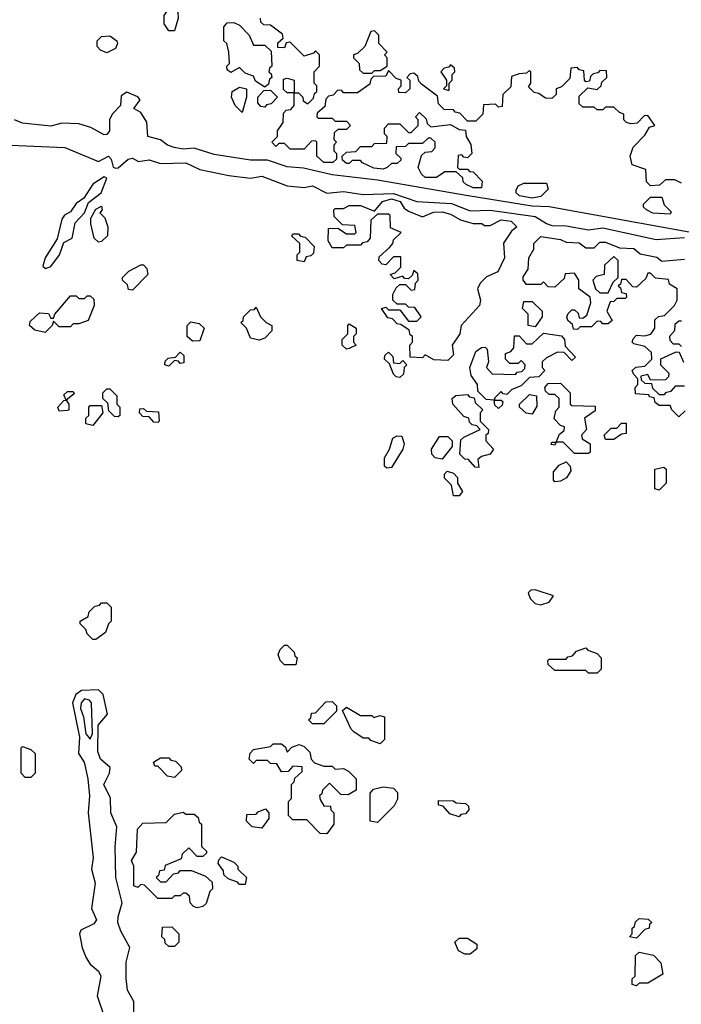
# Model space of a CAD drawing. Extents: x 2889633 to 3052318, y 540750 to 918690.
# Tile 221 of 256: x 2921955 to 2924304, y 738535 to 742030. Entities that reach past the tile are written whole.
import ezdxf

# ---------------------------------------------------------------- set-up
doc = ezdxf.new("R2010")
doc.units = 0

msp = doc.modelspace()

# ---------------------------------------------------------------- linework, layer by layer
at = {"layer": '0CON02XD'}
for points in [[(2922505, 741990), (2922485, 741990), (2922467.5, 742015), (2922467.5, 742045), (2922485, 742070), (2922505, 742070), (2922517, 742057), (2922517.5, 742035), (2922505, 741990)], [(2924305, 741450), (2924281.7, 741461.7), (2924248.3, 741461.7), (2924227, 741443), (2924195, 741440), (2924180, 741455), (2924178.3, 741498.3), (2924130, 741515), (2924122.5, 741545), (2924133, 741577), (2924175, 741620), (2924191.7, 741648.3), (2924210, 741655), (2924185, 741690), (2924171.7, 741688.3), (2924147, 741663), (2924125, 741660), (2924110, 741665), (2924100, 741675), (2924100, 741695), (2924085, 741700), (2924065, 741720), (2924035, 741720), (2924025, 741710), (2924005, 741710), (2923995, 741720), (2923955, 741720), (2923941.7, 741731.7), (2923941.7, 741758.3), (2923971.7, 741788.3), (2924005, 741782.5), (2924020, 741795), (2924021.7, 741808.3), (2924040, 741825), (2924038.3, 741848.3), (2924015, 741850), (2924008.3, 741841.7), (2923991.7, 741838.3), (2923981.7, 741828.3), (2923978.3, 741811.7), (2923965, 741810), (2923960, 741815), (2923958.3, 741848.3), (2923941.7, 741851.7), (2923935, 741860), (2923911.7, 741858.3), (2923908.3, 741821.7), (2923878.3, 741791.7), (2923860, 741785), (2923860, 741765), (2923845, 741750), (2923821.7, 741751.7), (2923798.3, 741768.3), (2923781.7, 741771.7), (2923761.7, 741791.7), (2923770, 741805), (2923770, 741845), (2923765, 741850), (2923755, 741840), (2923728.3, 741838.3), (2923701.7, 741828.3), (2923698.3, 741791.7), (2923670, 741765), (2923668.3, 741721.7), (2923655, 741720), (2923645, 741730), (2923601.7, 741728.3), (2923600, 741695), (2923575, 741670), (2923545, 741670), (2923518.3, 741698.3), (2923501.7, 741701.7), (2923495, 741710), (2923461.7, 741711.7), (2923441.7, 741731.7), (2923438.3, 741758.3), (2923381.7, 741801.7), (2923371.7, 741811.7), (2923368.3, 741828.3), (2923355, 741840), (2923341.7, 741838.3), (2923330, 741825), (2923340, 741815), (2923340, 741785), (2923325, 741770), (2923301.7, 741771.7), (2923300, 741785), (2923310, 741795), (2923310, 741815), (2923291.7, 741821.7), (2923265, 741850), (2923255, 741830), (2923211.7, 741828.3), (2923201.7, 741818.3), (2923198.3, 741801.7), (2923155, 741770), (2923105, 741770), (2923098.3, 741778.3), (2923085, 741780), (2923068.3, 741761.7), (2923051.7, 741758.3), (2923041.7, 741748.3), (2923038.3, 741721.7), (2923011.7, 741698.3), (2923010, 741685), (2923015, 741680), (2923065, 741680), (2923075, 741670), (2923115, 741670), (2923130, 741655), (2923115, 741640), (2923085, 741640), (2923071.7, 741628.3), (2923070, 741605), (2923080, 741595), (2923070, 741585), (2923070, 741565), (2923080, 741555), (2923080, 741535), (2923067, 741523), (2923035, 741522.5), (2923010, 741545), (2923010, 741595), (2923005, 741600), (2922991.7, 741598.3), (2922965, 741570), (2922915, 741570), (2922895, 741590), (2922875, 741590), (2922865, 741580), (2922850, 741595), (2922870, 741615), (2922870, 741635), (2922890, 741665), (2922891.7, 741698.3), (2922901.7, 741708.3), (2922918.3, 741711.7), (2922930, 741725), (2922930, 741770), (2922905, 741770), (2922891.7, 741781.7), (2922891.7, 741818.3), (2922905, 741822.5), (2922930, 741815), (2922930, 741770), (2922945, 741770), (2922960, 741755), (2922961.7, 741741.7), (2922978.3, 741731.7), (2922998.3, 741751.7), (2923001.7, 741768.3), (2923010, 741775), (2923010, 741795), (2923000, 741805), (2923000, 741845), (2923020, 741865), (2923020, 741905), (2923005, 741920), (2922998.3, 741911.7), (2922965, 741900), (2922915, 741950), (2922901.7, 741948.3), (2922895, 741930), (2922871.7, 741931.7), (2922871.7, 741948.3), (2922890, 741965), (2922888.3, 741978.3), (2922845, 742010), (2922821.7, 742011.7), (2922811.7, 742021.7), (2922810, 742035)], [(2922825, 741790), (2922791.7, 741811.7), (2922785, 741830), (2922755, 741840), (2922735, 741860), (2922705, 741842.5), (2922691.7, 741851.7), (2922690, 741865), (2922700, 741875), (2922697.5, 741915), (2922690, 741945), (2922680, 741955), (2922680, 742005), (2922691.7, 742018.3), (2922715, 742020), (2922735, 742010), (2922770, 741975), (2922785, 741940), (2922825, 741940), (2922848.3, 741918.3), (2922850, 741865), (2922841.7, 741858.3), (2922840, 741845), (2922848.3, 741838.3), (2922850, 741825), (2922841.7, 741818.3), (2922838.3, 741801.7), (2922825, 741790)], [(2923205, 741840), (2923215, 741850), (2923235, 741850), (2923260, 741865), (2923260, 741895), (2923250, 741905), (2923260, 741915), (2923230, 741945), (2923230, 741975), (2923215, 741990), (2923201.7, 741988.3), (2923180, 741935), (2923155, 741910), (2923140, 741905), (2923140, 741895), (2923160, 741875), (2923161.7, 741851.7), (2923175, 741840), (2923205, 741840)], [(2922265, 741912.5), (2922241.7, 741921.7), (2922230, 741935), (2922230, 741955), (2922245, 741970), (2922275, 741972.5), (2922300, 741955), (2922302.5, 741945), (2922295, 741927.5), (2922265, 741912.5)], [(2923480, 741780), (2923480, 741805), (2923490, 741815), (2923490, 741835), (2923500, 741845), (2923498.3, 741858.3), (2923485, 741870), (2923478.3, 741861.7), (2923461.7, 741858.3), (2923450, 741845), (2923470, 741815), (2923470, 741795), (2923460, 741785), (2923475, 741780), (2923480, 741780)], [(2922745, 741700), (2922720, 741725), (2922707.5, 741755), (2922710, 741775), (2922735, 741790), (2922760, 741785), (2922760, 741755), (2922745, 741700)], [(2922825, 741720), (2922811.7, 741721.7), (2922800, 741735), (2922800, 741755), (2922821.7, 741778.3), (2922845, 741780), (2922870, 741755), (2922848.3, 741731.7), (2922831.7, 741728.3), (2922825, 741720)], [(2924475, 741250), (2923835, 741366), (2923775, 741368.1), (2923547.5, 741405), (2923225, 741460), (2923065, 741479.4), (2922963, 741503), (2922905, 741508.1), (2922835, 741530.8), (2922775, 741530.8), (2922645, 741552), (2922575, 741573.8), (2922535, 741570.8), (2922503.6, 741576.4), (2922480, 741585), (2922455, 741603.8), (2922410, 741615), (2922406.1, 741666.1), (2922385, 741700), (2922360, 741715), (2922382.5, 741745), (2922375, 741756.7), (2922335, 741772.5), (2922315, 741760), (2922312.5, 741725), (2922284.2, 741695.8), (2922274.1, 741675.9), (2922273.3, 741635), (2922265, 741622), (2922255, 741621.2), (2922207.7, 741647.7), (2922165, 741660), (2922105, 741662.5), (2922065, 741652), (2921965, 741662.9), (2921936.7, 741675)], [(2923595, 741433.3), (2923565, 741433.3), (2923540, 741445), (2923530, 741455), (2923528.3, 741468.3), (2923505, 741490), (2923465, 741490), (2923435, 741470), (2923395, 741470), (2923381.7, 741481.7), (2923370, 741505), (2923381.7, 741548.3), (2923395, 741560), (2923418.3, 741561.7), (2923430, 741575), (2923430, 741595), (2923415, 741610), (2923405, 741610), (2923385, 741590), (2923335, 741590), (2923325, 741580), (2923291.7, 741578.3), (2923290, 741555), (2923308.3, 741538.3), (2923308.3, 741531.7), (2923295, 741520), (2923275, 741520), (2923260, 741505), (2923245, 741500), (2923213, 741503), (2923171.7, 741521.7), (2923165, 741530), (2923135, 741530), (2923125, 741520), (2923115, 741520), (2923101.7, 741531.7), (2923100, 741545), (2923115, 741560), (2923148.3, 741561.7), (2923165, 741580), (2923205, 741580), (2923215, 741590), (2923258.3, 741591.7), (2923260, 741615), (2923250, 741625), (2923250, 741645), (2923265, 741660), (2923305, 741660), (2923335, 741630), (2923345, 741630), (2923370, 741655), (2923370, 741675), (2923360, 741685), (2923375, 741700), (2923398.3, 741678.3), (2923401.7, 741661.7), (2923415, 741650), (2923485, 741657.5), (2923515, 741640), (2923538.3, 741638.3), (2923540, 741615), (2923557, 741587), (2923560, 741555), (2923545, 741540), (2923531.7, 741541.7), (2923525, 741550), (2923511.7, 741548.3), (2923510, 741505), (2923515, 741500), (2923545, 741500), (2923551.7, 741491.7), (2923565, 741490), (2923597, 741457), (2923595, 741433.3)], [(2921895, 741586.2), (2922115, 741576.7), (2922235, 741526.7), (2922270, 741545), (2922280, 741535), (2922286.7, 741506.7), (2922295, 741503.3), (2922305, 741503.8), (2922340, 741535), (2922355, 741538.8), (2922376.4, 741526.4), (2922415, 741532), (2922455, 741520), (2922545, 741521.9), (2922595, 741498), (2922697.5, 741477.5), (2922775, 741468), (2922815, 741474.3), (2922905, 741440), (2922965, 741433.8), (2922995, 741440), (2923045, 741414), (2923105, 741420), (2923175, 741410), (2923282.8, 741412.8), (2923365, 741384.2), (2923487.9, 741377.9), (2923555, 741352), (2923625, 741354.2), (2923785, 741331.9), (2923825, 741306), (2923845, 741300), (2923895, 741298), (2923975, 741284), (2924025, 741290.8), (2924215, 741250), (2924315, 741256.7)], [(2922046.4, 741146.4), (2922065, 741153.8), (2922096.9, 741195), (2922111.4, 741238.6), (2922141.2, 741255), (2922151.4, 741308.6), (2922185.7, 741345), (2922198.8, 741381.2), (2922244, 741415), (2922265, 741467.5), (2922255, 741472.5), (2922215, 741446.2), (2922183.3, 741396.7), (2922155, 741377.5), (2922135, 741347.5), (2922114.1, 741335.9), (2922105, 741322.5), (2922088, 741252), (2922046, 741185), (2922036.7, 741155), (2922046.4, 741146.4)], [(2923775, 741396.7), (2923730, 741405), (2923717.5, 741415), (2923717.5, 741425), (2923725, 741440), (2923745, 741450), (2923825, 741450), (2923831.7, 741428.3), (2923805, 741402.5), (2923775, 741396.7)], [(2924265, 741340), (2924203.6, 741343.6), (2924180, 741355), (2924170, 741365), (2924170, 741375), (2924195, 741400), (2924235, 741400), (2924243, 741373), (2924268.3, 741348.3), (2924265, 741340)], [(2922235, 741240), (2922220, 741255), (2922207.5, 741305), (2922207.5, 741325), (2922225, 741357.5), (2922245, 741367.5), (2922247.5, 741355), (2922240, 741345), (2922257, 741327), (2922267.5, 741295), (2922267, 741263), (2922245, 741242.5), (2922235, 741240)], [(2923475, 740820), (2923425, 740822.5), (2923395, 740840), (2923385, 740830), (2923341.7, 740831.7), (2923340, 740875), (2923350, 740885), (2923350, 740905), (2923341.7, 740911.7), (2923338.3, 740928.3), (2923308.3, 740948.3), (2923295, 740950), (2923278.3, 740968.3), (2923261.7, 740971.7), (2923240, 741005), (2923255, 741010), (2923265, 741000), (2923305, 741000), (2923335, 740960), (2923365, 740960), (2923380, 740975), (2923358.3, 741008.3), (2923335, 741010), (2923325, 741020), (2923295, 741020), (2923280, 741035), (2923280, 741055), (2923291.7, 741078.3), (2923305, 741090), (2923325, 741090), (2923345, 741070), (2923358.3, 741071.7), (2923360, 741095), (2923370, 741105), (2923368.3, 741128.3), (2923355, 741140), (2923348.3, 741121.7), (2923335, 741110), (2923321.7, 741111.7), (2923315, 741120), (2923285, 741110), (2923270, 741125), (2923288.3, 741131.7), (2923308.3, 741151.7), (2923308.3, 741188.3), (2923281.7, 741188.3), (2923255, 741160), (2923241.7, 741161.7), (2923230, 741175), (2923231.7, 741188.3), (2923268.3, 741221.7), (2923280, 741235), (2923281.7, 741248.3), (2923310, 741275), (2923271.7, 741291.7), (2923270, 741335), (2923265, 741340), (2923225, 741340), (2923201.7, 741318.3), (2923200, 741255), (2923188.3, 741241.7), (2923171.7, 741238.3), (2923165, 741230), (2923115, 741230), (2923105, 741220), (2923065, 741220), (2923050, 741245), (2923051.7, 741288.3), (2923085, 741290), (2923115, 741270), (2923145, 741270), (2923150, 741275), (2923145, 741300), (2923101.7, 741301.7), (2923071.7, 741331.7), (2923070, 741355), (2923075, 741360), (2923105, 741360), (2923125, 741370), (2923165, 741370), (2923215, 741350), (2923243.3, 741385), (2923275, 741394.2), (2923306.2, 741385), (2923320.7, 741360.7), (2923335, 741350), (2923385, 741330), (2923423.8, 741346.2), (2923455, 741348), (2923485, 741340), (2923520, 741320), (2923565, 741306.7), (2923596.4, 741306.4), (2923605, 741300), (2923625, 741300), (2923665, 741320), (2923700, 741315), (2923720, 741295), (2923700.7, 741279.3), (2923673, 741237), (2923676.2, 741185), (2923652.5, 741135), (2923613, 741117), (2923590, 741095), (2923580, 741075), (2923591.2, 741035), (2923588, 741015), (2923522.5, 740945), (2923517.5, 740915), (2923490, 740875), (2923495, 740840), (2923475, 740820)], [(2922965, 741170), (2922940, 741175), (2922940, 741195), (2922950, 741205), (2922950, 741235), (2922921.7, 741261.7), (2922925, 741270), (2922945, 741270), (2922951.7, 741261.7), (2922968.3, 741258.3), (2923000, 741225), (2922998.3, 741201.7), (2922988.3, 741191.7), (2922971.7, 741188.3), (2922965, 741170)], [(2924295, 740620), (2924270, 740645), (2924265, 740660), (2924225, 740660), (2924211.7, 740671.7), (2924208.3, 740688.3), (2924191.7, 740691.7), (2924188.3, 740698.3), (2924141.7, 740701.7), (2924140, 740725), (2924150, 740735), (2924150, 740755), (2924135, 740770), (2924130, 740785), (2924143, 740797), (2924175, 740800), (2924200, 740825), (2924198.3, 740848.3), (2924175, 740870), (2924135, 740880), (2924130, 740885), (2924133, 740897), (2924145, 740910), (2924175, 740907.5), (2924196.4, 740913.6), (2924210, 740935), (2924210, 740965), (2924223, 740977), (2924245, 740980), (2924280, 741015), (2924290, 741035), (2924290, 741075), (2924261.7, 741091.7), (2924258.3, 741108.3), (2924213, 741113), (2924195, 741130), (2924185, 741130), (2924178.3, 741111.7), (2924145, 741080), (2924131.7, 741081.7), (2924108.3, 741108.3), (2924091.7, 741108.3), (2924088.3, 741091.7), (2924080, 741085), (2924088.3, 741078.3), (2924091.7, 741061.7), (2924108.3, 741058.3), (2924110, 741045), (2924105, 741040), (2924075, 741040), (2924065, 741030), (2924051.7, 741028.3), (2924040, 740995), (2924058.3, 740961.7), (2924045, 740950), (2924025, 740950), (2924018.3, 740958.3), (2924005, 740960), (2923985, 740940), (2923945, 740940), (2923935, 740930), (2923921.7, 740931.7), (2923918.3, 740948.3), (2923901.7, 740961.7), (2923897.5, 740975), (2923903, 740987), (2923915, 741000), (2923925, 741000), (2923938.3, 740988.3), (2923941.7, 740971.7), (2923955, 740970), (2923968.3, 740981.7), (2923982.5, 741025), (2923980, 741045), (2923940, 741075), (2923940, 741105), (2923925, 741130), (2923891.7, 741128.3), (2923888.3, 741111.7), (2923855, 741080), (2923831.7, 741081.7), (2923815, 741100), (2923805, 741090), (2923755, 741090), (2923742.5, 741105), (2923743, 741117), (2923760, 741145), (2923762.5, 741185), (2923780, 741215), (2923780, 741235), (2923805, 741260), (2923875, 741250), (2923895, 741240), (2923941.7, 741238.3), (2923965, 741220), (2923995, 741220), (2924015, 741240), (2924035, 741240), (2924085, 741220), (2924135, 741217.5), (2924158.3, 741198.3), (2924217, 741187), (2924235, 741172.5), (2924315, 741180)], [(2924045, 741060), (2924061.7, 741098.3), (2924080, 741115), (2924080, 741175), (2924065, 741190), (2924031.7, 741158.3), (2924030, 741125), (2924001.7, 741118.3), (2923990, 741105), (2924000, 741075), (2924015, 741060), (2924045, 741060)], [(2922355, 741070), (2922341.7, 741071.7), (2922338.3, 741088.3), (2922320, 741105), (2922320, 741115), (2922343, 741137), (2922385, 741160), (2922395, 741160), (2922407, 741147), (2922410, 741125), (2922355, 741070)], [(2922045, 740920), (2922008.3, 740928.3), (2921990, 740945), (2921991.7, 740958.3), (2922025, 740990), (2922057, 740987), (2922065, 740970), (2922075, 740970), (2922080, 740985), (2922135, 741050), (2922155, 741050), (2922165, 741040), (2922185, 741040), (2922195, 741050), (2922205, 741050), (2922218.3, 741038.3), (2922220, 741015), (2922198.3, 740961.7), (2922165, 740950), (2922145, 740950), (2922135, 740940), (2922095, 740940), (2922075, 740960), (2922070, 740945), (2922045, 740920)], [(2922805, 740892.5), (2922775, 740900), (2922760, 740935), (2922740, 740955), (2922748.3, 740961.7), (2922750, 740975), (2922775, 741000), (2922788.3, 741001.7), (2922795, 741010), (2922810, 740975), (2922830, 740955), (2922850, 740945), (2922850, 740925), (2922825, 740900), (2922805, 740892.5)], [(2923785, 740940), (2923760, 740945), (2923760, 740985), (2923740, 741005), (2923745, 741030), (2923775, 741030), (2923810, 740995), (2923810, 740975), (2923785, 740940)], [(2922568.3, 740888.3), (2922550, 740905), (2922550, 740945), (2922563, 740957), (2922591.7, 740951.7), (2922610, 740935), (2922595, 740890), (2922568.3, 740888.3)], [(2923115, 740860), (2923100, 740875), (2923100, 740895), (2923120, 740915), (2923120, 740945), (2923125, 740950), (2923150, 740935), (2923150, 740915), (2923140, 740905), (2923140, 740885), (2923150, 740875), (2923125, 740862.5), (2923115, 740860)], [(2924305, 740960), (2924295, 740960), (2924281.7, 740948.3), (2924280, 740925), (2924262.5, 740905), (2924263, 740893), (2924275, 740880), (2924295, 740880), (2924305, 740870)], [(2923655, 740650), (2923641.7, 740661.7), (2923640, 740680), (2923611.7, 740681.7), (2923581.7, 740711.7), (2923580, 740735), (2923557.5, 740767.5), (2923553.8, 740795), (2923575, 740852.5), (2923595, 740866.7), (2923607.5, 740867.5), (2923615, 740860), (2923620, 740815), (2923612.5, 740795), (2923633, 740773), (2923715, 740770), (2923721.7, 740778.3), (2923738.3, 740781.7), (2923748.3, 740791.7), (2923750, 740805), (2923735, 740820), (2923725, 740810), (2923695, 740810), (2923680, 740825), (2923680, 740845), (2923698.3, 740851.7), (2923710, 740865), (2923711.7, 740908.3), (2923728.3, 740908.3), (2923755, 740880), (2923775, 740880), (2923815, 740917.5), (2923878.3, 740908.3), (2923890, 740895), (2923891.7, 740871.7), (2923928.3, 740831.7), (2923915, 740820), (2923888.3, 740848.3), (2923865, 740850), (2923825, 740830), (2923810, 740815), (2923810, 740795), (2923820, 740785), (2923798.3, 740761.7), (2923765, 740760), (2923735, 740730), (2923703, 740717), (2923685, 740700), (2923671.7, 740701.7), (2923665, 740710), (2923641.7, 740688.3), (2923640, 740680), (2923665, 740680), (2923670, 740675), (2923668.3, 740661.7), (2923655, 740650)], [(2922485, 740800), (2922470, 740805), (2922471.7, 740818.3), (2922481.7, 740828.3), (2922508.3, 740831.7), (2922525, 740850), (2922538.3, 740838.3), (2922538.3, 740811.7), (2922525, 740810), (2922518.3, 740818.3), (2922505, 740820), (2922485, 740800)], [(2923305, 740760), (2923291.7, 740761.7), (2923281.7, 740771.7), (2923268.3, 740808.3), (2923250, 740825), (2923251.7, 740838.3), (2923265, 740850), (2923280, 740835), (2923281.7, 740811.7), (2923305, 740810), (2923315, 740820), (2923330, 740805), (2923320, 740795), (2923318.3, 740771.7), (2923305, 740760)], [(2924313.3, 740813.3), (2924298.3, 740848.3), (2924285, 740850), (2924230, 740825), (2924230, 740805), (2924260, 740775), (2924258.3, 740761.7), (2924248.3, 740751.7), (2924195, 740750), (2924185, 740770), (2924160, 740765), (2924161.7, 740751.7), (2924175, 740740), (2924198.3, 740738.3), (2924201.7, 740721.7), (2924225, 740700), (2924245, 740700), (2924251.7, 740708.3), (2924268.3, 740711.7), (2924285, 740730), (2924315, 740730)], [(2923975, 740490), (2923925, 740490), (2923885, 740530), (2923860, 740530), (2923855, 740520), (2923841.7, 740521.7), (2923845, 740530), (2923860, 740530), (2923871.7, 740558.3), (2923888.3, 740571.7), (2923890, 740585), (2923875, 740590), (2923853, 740613), (2923858.3, 740641.7), (2923870, 740655), (2923870, 740685), (2923855, 740700), (2923835, 740700), (2923821.7, 740711.7), (2923820, 740725), (2923831.7, 740738.3), (2923875, 740740), (2923910, 740705), (2923910, 740665), (2923915, 740660), (2923998.3, 740658.3), (2923998.3, 740641.7), (2923960, 740615), (2923967.5, 740575), (2923950, 740555), (2923951.7, 740541.7), (2923980, 740525), (2923980, 740495), (2923975, 740490)], [(2922095, 740640), (2922090, 740655), (2922111.7, 740678.3), (2922120, 740680), (2922111.7, 740698.3), (2922125, 740710), (2922145, 740710), (2922148.3, 740701.7), (2922120, 740680), (2922130, 740665), (2922130, 740645), (2922125, 740642.5), (2922095, 740640)], [(2922305, 740620), (2922291.7, 740621.7), (2922271.7, 740641.7), (2922268.3, 740668.3), (2922250, 740685), (2922250, 740705), (2922265, 740720), (2922275, 740720), (2922300, 740695), (2922300, 740665), (2922310, 740655), (2922310, 740625), (2922305, 740620)], [(2923585, 740440), (2923571.7, 740441.7), (2923548.3, 740468.3), (2923535, 740470), (2923518.3, 740488.3), (2923521.7, 740538.3), (2923531.7, 740548.3), (2923590, 740575), (2923578.3, 740588.3), (2923561.7, 740591.7), (2923551.7, 740601.7), (2923550, 740615), (2923531.7, 740621.7), (2923492.5, 740665), (2923490, 740685), (2923503.6, 740696.4), (2923545, 740700), (2923551.7, 740691.7), (2923568.3, 740688.3), (2923571.7, 740671.7), (2923600, 740645), (2923590, 740635), (2923590, 740605), (2923620, 740575), (2923618.3, 740561.7), (2923610, 740555), (2923610, 740535), (2923637.5, 740505), (2923625, 740487.5), (2923595, 740480), (2923581.7, 740468.3), (2923585, 740440)], [(2923775, 740630), (2923753, 740633), (2923730, 740655), (2923730, 740665), (2923765, 740700), (2923790, 740695), (2923791.7, 740658.3), (2923775, 740630)], [(2922215, 740590), (2922190, 740595), (2922190, 740615), (2922200, 740625), (2922200, 740655), (2922205, 740660), (2922245, 740660), (2922250, 740635), (2922215, 740590)], [(2922445, 740600), (2922431.7, 740601.7), (2922415, 740620), (2922391.7, 740621.7), (2922380, 740635), (2922381.7, 740648.3), (2922395, 740650), (2922405, 740640), (2922448.3, 740638.3), (2922450, 740605), (2922445, 740600)], [(2924318.3, 740641.7), (2924295, 740620)], [(2924065, 740540), (2924035, 740540), (2924030, 740555), (2924055, 740580), (2924075, 740580), (2924091.7, 740598.3), (2924108.3, 740598.3), (2924108.3, 740561.7), (2924091.7, 740558.3), (2924065, 740540)], [(2923258.3, 740438.3), (2923250, 740445), (2923250, 740475), (2923267.5, 740505), (2923280, 740545), (2923295, 740552.5), (2923311.7, 740551.7), (2923320, 740525), (2923315.7, 740505), (2923275, 740440), (2923258.3, 740438.3)], [(2923455, 740470), (2923430, 740475), (2923418.3, 740488.3), (2923417.5, 740505), (2923445, 740550), (2923475, 740550), (2923490, 740535), (2923490, 740515), (2923455, 740470)], [(2923855, 740390), (2923850, 740395), (2923850, 740425), (2923870.7, 740449.3), (2923895, 740460), (2923910, 740445), (2923911.7, 740428.3), (2923896.4, 740403.6), (2923875, 740392.5), (2923855, 740390)], [(2923515, 740340), (2923495, 740340), (2923488.3, 740378.3), (2923463, 740403), (2923463, 740417), (2923473, 740427), (2923495, 740420), (2923510, 740405), (2923510, 740385), (2923527.5, 740355), (2923515, 740340)], [(2924225, 740360), (2924210, 740365), (2924210, 740435), (2924241.7, 740441.7), (2924250, 740435), (2924250, 740385), (2924225, 740360)], [(2923805, 739952.5), (2923835, 739962.5), (2923850, 739985), (2923785, 740006.7), (2923770, 740005), (2923760, 739995), (2923767.5, 739975), (2923785, 739957.5), (2923805, 739952.5)], [(2922225, 739830), (2922215, 739830), (2922195, 739850), (2922190, 739865), (2922170, 739885), (2922170, 739895), (2922198.3, 739911.7), (2922201.7, 739928.3), (2922221.7, 739948.3), (2922238.3, 739951.7), (2922245, 739960), (2922265, 739960), (2922280, 739945), (2922280, 739895), (2922270, 739885), (2922260, 739855), (2922225, 739830)], [(2922935, 739740), (2922895, 739740), (2922880, 739755), (2922873, 739777), (2922880, 739795), (2922895, 739810), (2922905, 739810), (2922930, 739785), (2922931.7, 739771.7), (2922940, 739765), (2922935, 739740)], [(2924005, 739710), (2923975, 739710), (2923965, 739720), (2923855, 739720), (2923831.7, 739741.7), (2923830, 739755), (2923835, 739760), (2923895, 739760), (2923901.7, 739768.3), (2923918.3, 739771.7), (2923931.7, 739788.3), (2923965, 739800), (2923971.7, 739791.7), (2924005, 739780), (2924020, 739765), (2924020, 739725), (2924005, 739710)], [(2922360, 738495), (2922360, 738545), (2922337.5, 738585), (2922333, 738627), (2922333.3, 738685), (2922346.4, 738736.4), (2922314.1, 738794.1), (2922304, 738825), (2922304.2, 738845.8), (2922318.8, 738895), (2922296.2, 738985), (2922293.6, 739093.6), (2922300, 739165), (2922278.8, 739215), (2922277.3, 739267.3), (2922254, 739315), (2922274, 739355), (2922276.2, 739375), (2922242.5, 739405), (2922232.1, 739432.1), (2922233.8, 739526.2), (2922266.7, 739565), (2922251.2, 739635), (2922235, 739651.2), (2922175, 739648.8), (2922153.8, 739635), (2922142, 739605), (2922167.1, 739482.9), (2922164, 739425), (2922184.1, 739394.1), (2922197.5, 739335), (2922202.9, 739275), (2922198, 739215), (2922215.8, 739055), (2922210, 739015), (2922222.9, 738965), (2922210, 738875), (2922227.5, 738835), (2922218.8, 738821.2), (2922172.3, 738797.7), (2922167.5, 738785), (2922176.7, 738735), (2922190.5, 738700.4), (2922205, 738677.5), (2922235, 738652.5), (2922243.3, 738635), (2922230, 738565), (2922254, 738495)], [(2922205, 739476.7), (2922214.1, 739495.9), (2922210, 739605), (2922203.3, 739615), (2922185, 739619.2), (2922172.9, 739605), (2922170.8, 739585), (2922182, 739555), (2922190, 739495), (2922205, 739476.7)], [(2923035, 739530), (2922995, 739530), (2922980, 739545), (2922988.3, 739551.7), (2922991.7, 739568.3), (2923005, 739570), (2923041.7, 739608.3), (2923065, 739610), (2923080, 739595), (2923080, 739575), (2923035, 739530)], [(2923235, 739460), (2923201.7, 739471.7), (2923195, 739480), (2923175, 739480), (2923141.7, 739501.7), (2923131.7, 739511.7), (2923101.7, 739578.3), (2923115, 739590), (2923165, 739560), (2923205, 739560), (2923212.5, 739552.5), (2923235, 739560), (2923250, 739555), (2923250, 739475), (2923235, 739460)], [(2921995, 739340), (2921975, 739340), (2921960, 739355), (2921960, 739445), (2921965, 739450), (2921995, 739440), (2922010, 739425), (2922010, 739355), (2921995, 739340)], [(2923045, 739140), (2923021.7, 739141.7), (2922975, 739190), (2922925, 739190), (2922910, 739205), (2922910, 739255), (2922920, 739265), (2922920, 739315), (2922930, 739325), (2922931.7, 739338.3), (2922958.3, 739361.7), (2922958.3, 739378.3), (2922925, 739380), (2922908.3, 739361.7), (2922885, 739360), (2922868.3, 739388.3), (2922845, 739390), (2922835, 739400), (2922795, 739400), (2922785, 739390), (2922770, 739405), (2922773, 739427), (2922785, 739440), (2922845, 739450), (2922855, 739460), (2922885, 739460), (2922898.3, 739448.3), (2922905, 739430), (2922921.7, 739448.3), (2922947, 739457), (2922965, 739450), (2922985, 739430), (2922990, 739405), (2923001.7, 739391.7), (2923035, 739380), (2923065, 739380), (2923075, 739370), (2923105, 739372.5), (2923123, 739363), (2923150, 739335), (2923150, 739295), (2923121.7, 739278.3), (2923095, 739280), (2923055, 739320), (2923030, 739295), (2923028.3, 739281.7), (2923020, 739275), (2923021.7, 739261.7), (2923035, 739240), (2923058.3, 739238.3), (2923060, 739225), (2923070, 739215), (2923070, 739175), (2923045, 739140)], [(2922505, 739340), (2922480, 739345), (2922445, 739380), (2922435, 739380), (2922430, 739395), (2922455, 739410), (2922485, 739410), (2922491.7, 739401.7), (2922508.3, 739398.3), (2922528.3, 739378.3), (2922530, 739365), (2922505, 739340)], [(2923225, 739180), (2923200, 739185), (2923200, 739285), (2923211.7, 739298.3), (2923245, 739307.5), (2923281.7, 739301.7), (2923297, 739287), (2923297, 739263), (2923285, 739240), (2923225, 739180)], [(2922815, 739160), (2922780, 739165), (2922760, 739185), (2922761.7, 739208.3), (2922795, 739210), (2922801.7, 739218.3), (2922828.3, 739228.3), (2922840, 739215), (2922840, 739195), (2922815, 739160)], [(2923515, 739200), (2923481.7, 739211.7), (2923458.3, 739238.3), (2923441.7, 739241.7), (2923441.7, 739258.3), (2923495, 739257.5), (2923505, 739250), (2923538.3, 739248.3), (2923548.3, 739238.3), (2923550, 739225), (2923538.3, 739211.7), (2923521.7, 739208.3), (2923515, 739200)], [(2922585, 738877.5), (2922571.7, 738881.7), (2922560, 738895), (2922558.3, 738918.3), (2922545, 738930), (2922535, 738930), (2922525, 738920), (2922505, 738920), (2922495, 738910), (2922445, 738910), (2922398.3, 738958.3), (2922385, 738960), (2922375, 738950), (2922360, 738955), (2922360, 739025), (2922352.5, 739045), (2922370, 739075), (2922373, 739157), (2922391.7, 739178.3), (2922475, 739180), (2922505, 739210), (2922535, 739217.5), (2922545, 739210), (2922575, 739210), (2922588.3, 739198.3), (2922591.7, 739181.7), (2922600, 739175), (2922600, 739095), (2922618.3, 739078.3), (2922618.3, 739071.7), (2922605, 739060), (2922585, 739060), (2922555, 739090), (2922531.7, 739068.3), (2922528.3, 739051.7), (2922471.7, 739028.3), (2922468.3, 739011.7), (2922451.7, 739008.3), (2922448.3, 738991.7), (2922440, 738985), (2922455, 738970), (2922475, 738970), (2922501.7, 738998.3), (2922518.3, 739001.7), (2922525, 739010), (2922565, 739010), (2922615, 738990), (2922638.3, 738968.3), (2922640, 738945), (2922630, 738935), (2922617, 738893), (2922605, 738882.5), (2922585, 738877.5)], [(2922755, 738960), (2922735, 738960), (2922728.3, 738968.3), (2922695, 738980), (2922680, 738995), (2922678.3, 739008.3), (2922660, 739035), (2922661.7, 739048.3), (2922671.7, 739058.3), (2922715, 739040), (2922730, 739025), (2922730, 739015), (2922760, 738985), (2922755, 738960)], [(2922505, 738740), (2922485, 738740), (2922471.7, 738751.7), (2922470, 738765), (2922460, 738775), (2922461.7, 738808.3), (2922495, 738810), (2922520, 738785), (2922520, 738755), (2922505, 738740)], [(2924145, 738770), (2924120, 738775), (2924130, 738785), (2924130, 738805), (2924138.3, 738811.7), (2924141.7, 738828.3), (2924155, 738840), (2924187, 738837), (2924200, 738825), (2924191.7, 738818.3), (2924190, 738805), (2924175, 738800), (2924145, 738770)], [(2923555, 738712.5), (2923535, 738712.5), (2923512.5, 738725), (2923500, 738755), (2923515, 738770), (2923545, 738770), (2923578.3, 738748.3), (2923578.3, 738731.7), (2923555, 738712.5)], [(2924145, 738600), (2924130, 738605), (2924130, 738625), (2924140, 738635), (2924141.7, 738708.3), (2924155, 738720), (2924205, 738710), (2924231.7, 738681.7), (2924238.3, 738641.7), (2924185, 738610), (2924155, 738610), (2924145, 738600)]]:
    msp.add_lwpolyline(points, dxfattribs=at)

doc.saveas('drawing.dxf')
